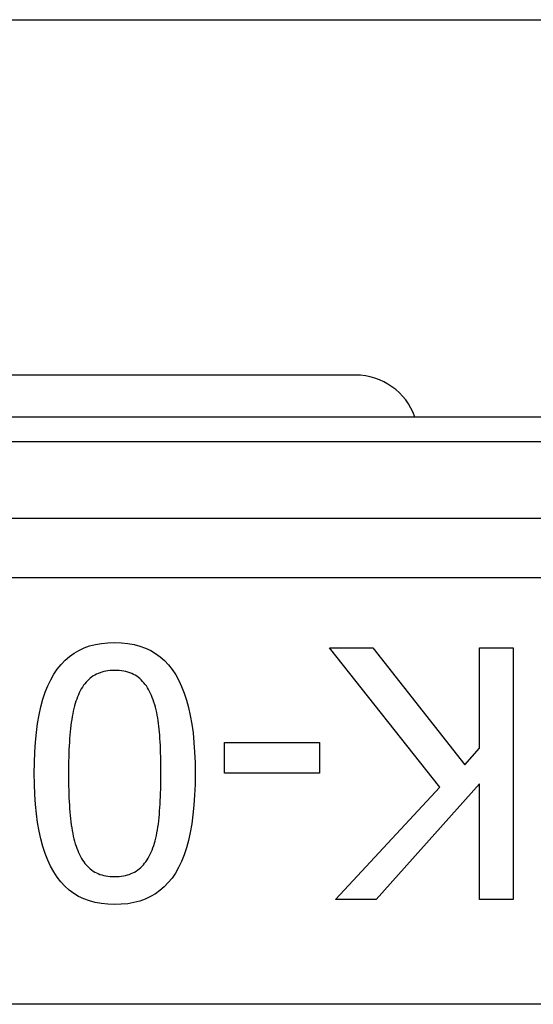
# Model space of a CAD drawing. Header units: inches. Extents: x 19 to 626, y 56 to 294.
# Tile 160 of 256: x 146.273 to 146.514, y 165.091 to 165.553. Entities that reach past the tile are written whole.
import ezdxf

# ---------------------------------------------------------------- set-up
doc = ezdxf.new("R2010")
doc.units = ezdxf.units.IN
doc.header["$MEASUREMENT"] = 0
doc.layers.add('Visible Edges(ANSI)', color=7, linetype='Continuous', lineweight=25)
doc.layers.add('Visible Tangent Edges(ANSI)', color=7, linetype='Continuous', lineweight=25)

msp = doc.modelspace()

# ---------------------------------------------------------------- linework, layer by layer
at = {"layer": 'Visible Edges(ANSI)'}
for p, q in [((85.64343753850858, 165.5534244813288), (149.5794375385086, 165.5534244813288)), ((146.4302603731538, 165.3866134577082), (146.0956147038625, 165.3866134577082)), ((147.2368881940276, 165.3669284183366), (145.2889868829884, 165.3669284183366)), ((146.4697261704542, 165.1932885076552), (146.4179452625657, 165.2586607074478)), ((146.4179452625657, 165.2586607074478), (146.438332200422, 165.2586607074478)), ((146.438332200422, 165.2586607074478), (146.4814989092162, 165.2037212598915)), ((146.4883902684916, 165.2114740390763), (146.4883902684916, 165.2586607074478)), ((146.4883902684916, 165.2586607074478), (146.5040872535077, 165.2586607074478)), ((146.5040872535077, 165.2586607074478), (146.5040872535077, 165.1405504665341)), ((146.3686529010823, 165.1997970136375), (146.3686529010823, 165.2141540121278)), ((146.3686529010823, 165.2141540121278), (146.4133510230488, 165.2141540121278)), ((146.4133510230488, 165.2141540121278), (146.4133510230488, 165.1997970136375)), ((146.4814989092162, 165.2037212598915), (146.4883902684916, 165.2114740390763)), ((146.4133510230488, 165.1997970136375), (146.3686529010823, 165.1997970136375)), ((146.4208166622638, 165.1405504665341), (146.4697261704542, 165.1932885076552)), ((146.4883902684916, 165.1948199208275), (146.4399593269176, 165.1405504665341)), ((146.4883902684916, 165.1405504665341), (146.4883902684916, 165.1948199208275)), ((146.4399593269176, 165.1405504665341), (146.4208166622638, 165.1405504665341)), ((146.5040872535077, 165.1405504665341), (146.4883902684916, 165.1405504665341))]:
    msp.add_line(p, q, dxfattribs=at)
at = {"layer": 'Visible Edges(ANSI)', "flags": 128}
for points in [[(146.2794480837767, 165.1996055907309), (146.2795122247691, 165.204784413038), (146.2797046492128, 165.2097285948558), (146.2800253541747, 165.2144381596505), (146.280474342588, 165.2189130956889), (146.2810516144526, 165.223153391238), (146.281757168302, 165.2271590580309), (146.2825910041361, 165.2309300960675), (146.283553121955, 165.234466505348), (146.2846435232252, 165.2377682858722), (146.2858622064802, 165.240835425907), (146.28720917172, 165.2436679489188), (146.2886844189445, 165.2462658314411), (146.2902932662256, 165.2486430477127), (146.2920410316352, 165.2508135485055), (146.2939277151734, 165.2527773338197), (146.2959533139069, 165.2545344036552), (146.2981178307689, 165.2560847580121), (146.3004212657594, 165.2574283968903), (146.3028636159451, 165.2585653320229), (146.3054448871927, 165.2594955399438), (146.3081650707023, 165.2602190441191), (146.3110241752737, 165.2607358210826), (146.3140221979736, 165.2610458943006), (146.3171591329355, 165.2611492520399)], [(146.3171591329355, 165.2611492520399), (146.3203412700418, 165.261043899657), (146.3233791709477, 165.2607278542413), (146.3262728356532, 165.2602010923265), (146.3290222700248, 165.2594636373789), (146.3316274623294, 165.2585154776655), (146.3340884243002, 165.2573566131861), (146.3364051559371, 165.2559870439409), (146.338577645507, 165.2544067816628), (146.340605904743, 165.2526158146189), (146.3424899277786, 165.2506141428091), (146.3442297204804, 165.2484017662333), (146.3458252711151, 165.2459786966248), (146.3472852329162, 165.2433395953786), (146.3486182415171, 165.2404791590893), (146.349824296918, 165.23739739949), (146.3509033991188, 165.2340942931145), (146.3518555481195, 165.2305698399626), (146.3526807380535, 165.2268240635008), (146.353378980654, 165.2228569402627), (146.3539502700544, 165.2186684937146), (146.3543946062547, 165.2142587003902), (146.354711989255, 165.2096275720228), (146.3549024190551, 165.2047751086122), (146.3549658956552, 165.1997012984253)], [(146.3171591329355, 165.2480365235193), (146.3160900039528, 165.2480149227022), (146.3150521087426, 165.2479501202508), (146.3140454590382, 165.2478421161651), (146.3130700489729, 165.247690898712), (146.3121258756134, 165.2474964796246), (146.311212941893, 165.2472588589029), (146.3103312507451, 165.246978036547), (146.3094807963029, 165.2466540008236), (146.3086615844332, 165.2462867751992), (146.3078736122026, 165.2458763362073), (146.3071168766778, 165.2454226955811), (146.3063913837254, 165.2449258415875), (146.3056944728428, 165.2443857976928), (146.3050234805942, 165.2438025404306), (146.3043784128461, 165.2431760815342), (146.3037592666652, 165.2425064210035), (146.3031660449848, 165.2417935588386), (146.3025987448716, 165.2410374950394), (146.3020573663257, 165.2402382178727), (146.301541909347, 165.2393957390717), (146.3010523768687, 165.2385100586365), (146.3005887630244, 165.237581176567), (146.3001510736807, 165.2366090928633), (146.2997393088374, 165.2355937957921)], [(146.3348661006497, 165.2353066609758), (146.3344696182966, 165.2363079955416), (146.3340458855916, 165.2372701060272), (146.3335949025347, 165.238193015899), (146.333116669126, 165.2390767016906), (146.3326111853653, 165.239921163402), (146.3320784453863, 165.2407264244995), (146.3315184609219, 165.2414924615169), (146.3309312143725, 165.2422192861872), (146.3303167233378, 165.2429068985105), (146.3296749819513, 165.2435552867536), (146.3290059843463, 165.2441644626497), (146.3283097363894, 165.2447344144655), (146.3275815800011, 165.2452618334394), (146.3268168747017, 165.2457433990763), (146.326015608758, 165.2461790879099), (146.32517778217, 165.2465689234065), (146.3243034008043, 165.2469128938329), (146.3233924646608, 165.2472109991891), (146.322444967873, 165.2474632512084), (146.3214609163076, 165.2476696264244), (146.3204403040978, 165.2478301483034), (146.3193831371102, 165.2479448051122), (146.318289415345, 165.2480135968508), (146.3171591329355, 165.2480365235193)], [(146.2997393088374, 165.2355937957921), (146.2993657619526, 165.2345987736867), (146.2990108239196, 165.2335598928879), (146.2986744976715, 165.2324771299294), (146.2983567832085, 165.2313505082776), (146.2980576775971, 165.2301800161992), (146.2977771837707, 165.2289656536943), (146.2975153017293, 165.2277074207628), (146.297272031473, 165.2264053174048), (146.2970473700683, 165.2250593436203), (146.2968413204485, 165.2236695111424), (146.2966538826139, 165.222235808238), (146.2964850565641, 165.2207582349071), (146.2963321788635, 165.2192367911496), (146.2961925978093, 165.2176714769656), (146.2960663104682, 165.216062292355), (146.2959533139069, 165.2144092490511), (146.295853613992, 165.2127123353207), (146.2957672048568, 165.2109715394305), (146.2956940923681, 165.209186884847), (146.2956342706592, 165.2073583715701), (146.2955877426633, 165.2054859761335), (146.2955545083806, 165.2035697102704), (146.2955345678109, 165.2016095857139), (146.2955279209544, 165.1996055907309)], [(146.3388860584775, 165.1997012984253), (146.3388807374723, 165.2017465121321), (146.3388647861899, 165.2037345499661), (146.3388381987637, 165.2056654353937), (146.3388009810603, 165.2075391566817), (146.3387531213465, 165.20935571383), (146.3386946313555, 165.2111151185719), (146.3386255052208, 165.2128173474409), (146.3385457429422, 165.2144624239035), (146.3384553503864, 165.2160503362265), (146.3383543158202, 165.2175810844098), (146.3382426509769, 165.2190546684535), (146.3381203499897, 165.2204710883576), (146.3379807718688, 165.221846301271), (146.3378172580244, 165.2231962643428), (146.3376298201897, 165.2245209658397), (146.3374184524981, 165.2258204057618), (146.3371831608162, 165.227094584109), (146.3369239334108, 165.2283435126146), (146.3366407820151, 165.2295671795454), (146.3363337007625, 165.2307655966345), (146.3360026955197, 165.2319387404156), (146.3356477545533, 165.233086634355), (146.3352688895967, 165.2342092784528), (146.3348661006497, 165.2353066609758)], [(146.3171591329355, 165.138157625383), (146.3139922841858, 165.1382639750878), (146.310968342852, 165.1385830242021), (146.3080873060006, 165.139114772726), (146.3053491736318, 165.139859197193), (146.3027539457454, 165.140816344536), (146.3003016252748, 165.1419861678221), (146.2979922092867, 165.1433686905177), (146.2958256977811, 165.1449639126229), (146.293802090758, 165.1467718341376), (146.2919213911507, 165.1487924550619), (146.2901835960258, 165.1510257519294), (146.2885887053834, 165.1534717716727), (146.287128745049, 165.1561318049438), (146.2857957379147, 165.1590071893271), (146.2845896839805, 165.1620979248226), (146.2835105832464, 165.1654040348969), (146.2825584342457, 165.1689254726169), (146.2817332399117, 165.1726622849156), (146.2810349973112, 165.1766144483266), (146.2804637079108, 165.1807819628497), (146.2800193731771, 165.1851648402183), (146.2797019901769, 165.1897630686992), (146.2795115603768, 165.1945766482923), (146.2794480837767, 165.1996055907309)], [(146.2955279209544, 165.1996055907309), (146.2955345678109, 165.1976019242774), (146.2955545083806, 165.1956427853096), (146.2955877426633, 165.1937281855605), (146.2956342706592, 165.1918581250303), (146.2956940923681, 165.1900325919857), (146.2957672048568, 165.1882515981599), (146.295853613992, 165.1865151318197), (146.2959533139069, 165.1848231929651), (146.2960663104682, 165.1831757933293), (146.2961925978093, 165.1815729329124), (146.2963321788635, 165.180014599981), (146.2964850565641, 165.1785007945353), (146.2966545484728, 165.1770295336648), (146.2968439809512, 165.1755988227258), (146.2970533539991, 165.1742086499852), (146.2972826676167, 165.1728590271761), (146.2975319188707, 165.1715499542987), (146.2978011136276, 165.1702814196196), (146.2980902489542, 165.169053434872), (146.2983993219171, 165.1678659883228), (146.2987283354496, 165.1667190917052), (146.2990772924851, 165.1656127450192), (146.2994461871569, 165.1645469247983), (146.2998350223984, 165.163521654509)], [(146.3549658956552, 165.1997012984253), (146.3549017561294, 165.194492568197), (146.3547093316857, 165.1895224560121), (146.3543886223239, 165.1847909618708), (146.3539396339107, 165.1802980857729), (146.3533623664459, 165.1760438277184), (146.3526568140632, 165.1720281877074), (146.3518229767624, 165.1682511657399), (146.3508608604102, 165.1647127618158), (146.34977045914, 165.1614129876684), (146.3485517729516, 165.1583518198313), (146.3472048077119, 165.1555292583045), (146.3457295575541, 165.1529453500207), (146.3441200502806, 165.1505834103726), (146.3423702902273, 165.1484268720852), (146.3404802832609, 165.1464757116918), (146.3384500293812, 165.144729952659), (146.3362795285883, 165.1431895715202), (146.3339687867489, 165.1418545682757), (146.3315177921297, 165.1407249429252), (146.3289265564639, 165.1398007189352), (146.3261950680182, 165.1390818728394), (146.323323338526, 165.1385684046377), (146.320311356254, 165.1382603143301), (146.3171591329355, 165.138157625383)], [(146.3347703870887, 165.1637130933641), (146.3351585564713, 165.1647400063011), (146.3355254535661, 165.1658108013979), (146.3358710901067, 165.1669254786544), (146.336195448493, 165.1680839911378), (146.3364985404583, 165.1692864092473), (146.3367803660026, 165.1705326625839), (146.3370409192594, 165.1718227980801), (146.3372802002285, 165.1731568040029), (146.3374982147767, 165.1745346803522), (146.3376949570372, 165.1759564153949), (146.3378704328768, 165.1774220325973), (146.3380246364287, 165.178931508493), (146.3381622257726, 165.1804795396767), (146.3382878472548, 165.1820607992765), (146.3384015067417, 165.1836752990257), (146.3385032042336, 165.185323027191), (146.3385929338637, 165.1870039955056), (146.3386707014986, 165.1887181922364), (146.3387365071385, 165.1904656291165), (146.3387903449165, 165.1922462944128), (146.3388322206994, 165.1940601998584), (146.3388621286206, 165.1959073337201), (146.3388800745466, 165.197787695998), (146.3388860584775, 165.1997012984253)], [(146.3171591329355, 165.1512703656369), (146.3182435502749, 165.1512919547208), (146.3192954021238, 165.1513567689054), (146.3203146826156, 165.1514647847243), (146.3213013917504, 165.151615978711), (146.3222555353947, 165.1518103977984), (146.323177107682, 165.15204801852), (146.3240661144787, 165.1523288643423), (146.3249225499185, 165.1526528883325), (146.3257464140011, 165.153020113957), (146.3265377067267, 165.1534305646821), (146.3272964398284, 165.153884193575), (146.3280225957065, 165.1543810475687), (146.3287201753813, 165.1549210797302), (146.329393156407, 165.1555043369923), (146.3300415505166, 165.1561307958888), (146.3306653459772, 165.1568004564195), (146.3312645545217, 165.1575133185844), (146.3318391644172, 165.15826940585), (146.33238918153, 165.1590686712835), (146.3329146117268, 165.1599111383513), (146.3334154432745, 165.1607968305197), (146.3338916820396, 165.161725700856), (146.3343433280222, 165.1626977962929), (146.3347703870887, 165.1637130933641)], [(146.2998350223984, 165.163521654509), (146.300246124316, 165.1625369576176), (146.3006818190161, 165.161592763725), (146.3011421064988, 165.1606891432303), (146.3016269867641, 165.1598260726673), (146.3021364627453, 165.1590035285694), (146.3026705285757, 165.1582215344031), (146.303229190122, 165.1574800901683), (146.3038124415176, 165.1567791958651), (146.304420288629, 165.156118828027), (146.305052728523, 165.1554990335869), (146.3057097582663, 165.154919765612), (146.3063913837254, 165.1543810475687), (146.3071022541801, 165.153884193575), (146.3078470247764, 165.1534305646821), (146.3086256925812, 165.153020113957), (146.3094382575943, 165.1526528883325), (146.3102847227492, 165.1523288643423), (146.3111650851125, 165.15204801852), (146.3120793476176, 165.1518103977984), (146.3130275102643, 165.151615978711), (146.3140095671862, 165.1514647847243), (146.3150255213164, 165.1513567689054), (146.3160753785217, 165.1512919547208), (146.3171591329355, 165.1512703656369)]]:
    msp.add_lwpolyline(points, dxfattribs=at)
at = {"layer": 'Visible Edges(ANSI)'}
msp.add_arc((146.4302603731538, 165.3570858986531), 0.0295275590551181, 19.47122063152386, 90, dxfattribs=at)
at = {"layer": 'Visible Tangent Edges(ANSI)'}
for p, q in [((145.3350197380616, 165.3553971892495), (147.1908553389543, 165.3553971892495)), ((147.0109690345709, 165.3194045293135), (145.5149060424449, 165.3194045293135)), ((145.5149060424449, 165.2915656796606), (147.0109690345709, 165.2915656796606)), ((147.0109690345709, 165.0913378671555), (145.5149060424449, 165.0913378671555))]:
    msp.add_line(p, q, dxfattribs=at)

doc.saveas('drawing.dxf')
